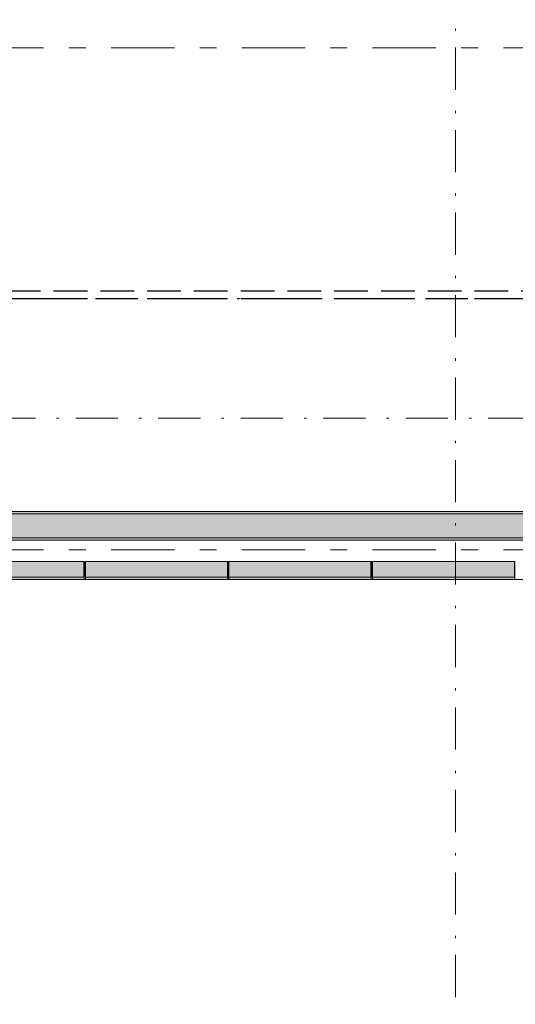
# Model space of a CAD drawing. Header units: millimetres. Extents: x 0 to 1395, y 0 to 589.
# Tile 10 of 23: x 334 to 355, y 138 to 179. Entities that reach past the tile are written whole.
import ezdxf
from ezdxf.xclip import XClip

# ---------------------------------------------------------------- set-up
doc = ezdxf.new("R2010")
doc.units = ezdxf.units.MM
doc.header["$MEASUREMENT"] = 0
doc.header["$XCLIPFRAME"] = 0
for name, pattern in [('Невидимая', [3.912222, 2.822222, -1.09]), ('Штрих-Штриховая', [10.936111, 5.291667, -2.116667, 1.411111, -2.116667]), ('Штрихпунктирная', [6.702778, 3.527778, -1.763889, 0, -1.411111])]:
    doc.linetypes.add(name, pattern=pattern)
for name, color, linetype in [('УЛИЦА_Б6', 7, 'Continuous'), ('УЛИЦА_Стены бани', 7, 'Continuous'), ('УЛИЦА_Сэндвич-панели бани', 7, 'Continuous'), ('Элемент Модели - Зона', 7, 'Continuous'), ('Элемент Модели - Оси', 7, 'Continuous'), ('Элемент модели - Оси Улица Бани', 7, 'Continuous')]:
    doc.layers.add(name, color=color, linetype=linetype)

# ---------------------------------------------------------------- blocks, each defined once
blk = doc.blocks.new('Чертеж_2_2', base_point=(217.704, 72.604))
at = {"layer": 'УЛИЦА_Стены бани', "linetype": 'Continuous', "lineweight": 0, "true_color": 0x000000}
for points in [[(355.586, 158.702), (328.786, 158.702), (328.786, 158.602), (355.586, 158.602)], [(355.686, 158.602), (328.686, 158.602), (328.686, 157.602), (355.686, 157.602)], [(356.686, 157.602), (327.686, 157.602), (327.686, 157.502), (356.686, 157.502)]]:
    blk.add_hatch(color=18, dxfattribs=at).paths.add_polyline_path(points)
at = {"layer": 'УЛИЦА_Сэндвич-панели бани', "linetype": 'Continuous', "lineweight": 0, "true_color": 0x000000}
for points in [[(337.185, 156.602), (331.235, 156.602), (331.235, 155.952), (337.185, 155.952)], [(343.185, 156.602), (337.235, 156.602), (337.235, 155.952), (343.185, 155.952)], [(349.185, 156.602), (343.235, 156.602), (343.235, 155.952), (349.185, 155.952)], [(355.185, 156.602), (349.235, 156.602), (349.235, 155.952), (355.185, 155.952)], [(331.235, 155.852), (337.185, 155.852), (337.185, 155.952), (331.235, 155.952)], [(337.235, 155.852), (343.185, 155.852), (343.185, 155.952), (337.235, 155.952)], [(343.235, 155.852), (349.185, 155.852), (349.185, 155.952), (343.235, 155.952)], [(349.235, 155.852), (355.185, 155.852), (355.185, 155.952), (349.235, 155.952)]]:
    blk.add_hatch(color=18, dxfattribs=at).paths.add_polyline_path(points)
at = {"layer": 'УЛИЦА_Б6', "color": 251, "linetype": 'Невидимая', "lineweight": 30, "ltscale": 0.5, "true_color": 0x575757}
for p, q in [((356.873, 167.922), (327.498, 167.922)), ((356.873, 167.922), (327.498, 167.922)), ((356.873, 167.602), (327.498, 167.602)), ((356.873, 167.602), (327.498, 167.602))]:
    blk.add_line(p, q, dxfattribs=at)
at = {"layer": 'УЛИЦА_Б6', "color": 251, "linetype": 'Штрихпунктирная', "lineweight": 30, "ltscale": 0.5, "true_color": 0x575757}
blk.add_line((380.836, 167.602), (170.035, 167.602), dxfattribs=at)
blk.add_line((380.836, 167.602), (170.035, 167.602), dxfattribs=at)
at = {"layer": 'УЛИЦА_Стены бани', "color": 251, "linetype": 'Continuous', "lineweight": 20, "ltscale": 0.5, "true_color": 0x575757}
for p, q in [((355.686, 158.602), (328.686, 158.602)), ((328.686, 157.602), (355.686, 157.602))]:
    blk.add_line(p, q, dxfattribs=at)
at = {"layer": 'УЛИЦА_Стены бани', "color": 251, "linetype": 'Continuous', "lineweight": 20, "ltscale": 0.5, "true_color": 0x575757, "flags": 128}
for points in [[(355.586, 158.702), (328.786, 158.702)], [(327.686, 157.502), (356.686, 157.502)]]:
    blk.add_lwpolyline(points, dxfattribs=at)
at = {"layer": 'УЛИЦА_Сэндвич-панели бани', "color": 251, "linetype": 'Continuous', "lineweight": 20, "ltscale": 0.5, "true_color": 0x575757}
for p, q in [((337.185, 155.952), (331.235, 155.952)), ((337.185, 155.952), (331.235, 155.952)), ((343.185, 155.952), (337.235, 155.952)), ((343.185, 155.952), (337.235, 155.952)), ((349.185, 155.952), (343.235, 155.952)), ((349.185, 155.952), (343.235, 155.952)), ((355.185, 155.952), (349.235, 155.952)), ((355.185, 155.952), (349.235, 155.952))]:
    blk.add_line(p, q, dxfattribs=at)
at = {"layer": 'УЛИЦА_Сэндвич-панели бани', "color": 251, "linetype": 'Continuous', "lineweight": 20, "ltscale": 0.5, "true_color": 0x575757, "flags": 128}
for points in [[(337.185, 156.602), (331.235, 156.602)], [(343.185, 156.602), (337.235, 156.602)], [(349.185, 156.602), (343.235, 156.602)], [(355.185, 156.602), (349.235, 156.602)], [(331.235, 155.852), (337.185, 155.852)], [(337.235, 155.852), (343.185, 155.852)], [(343.235, 155.852), (349.185, 155.852)], [(349.235, 155.852), (355.185, 155.852)]]:
    blk.add_lwpolyline(points, dxfattribs=at)
at = {"layer": 'УЛИЦА_Сэндвич-панели бани', "color": 251, "linetype": 'Continuous', "lineweight": 25, "ltscale": 0.5, "true_color": 0x575757, "flags": 128}
for points in [[(337.185, 155.952), (337.185, 156.602)], [(337.235, 155.952), (337.235, 156.602)], [(343.185, 155.952), (343.185, 156.602)], [(343.235, 155.952), (343.235, 156.602)], [(349.185, 155.952), (349.185, 156.602)], [(349.235, 155.952), (349.235, 156.602)], [(355.185, 155.952), (355.185, 156.602)]]:
    blk.add_lwpolyline(points, dxfattribs=at)
at = {"layer": 'УЛИЦА_Сэндвич-панели бани', "color": 251, "linetype": 'Continuous', "lineweight": 15, "ltscale": 0.5, "true_color": 0x575757, "flags": 128}
for points in [[(337.185, 155.852), (337.185, 155.952)], [(337.235, 155.852), (337.235, 155.952)], [(343.185, 155.852), (343.185, 155.952)], [(343.235, 155.852), (343.235, 155.952)], [(349.185, 155.852), (349.185, 155.952)], [(349.235, 155.852), (349.235, 155.952)], [(355.185, 155.852), (355.185, 155.952)]]:
    blk.add_lwpolyline(points, dxfattribs=at)
at = {"layer": 'Элемент Модели - Зона', "color": 7, "linetype": 'Continuous', "lineweight": 15, "ltscale": 0.5, "flags": 128}
blk.add_lwpolyline([(168.435, 200.352), (168.435, 155.852), (382.436, 155.852), (382.436, 188.352), (358.431, 188.352), (358.431, 200.352)], close=True, dxfattribs=at)
at = {"layer": 'Элемент Модели - Оси', "color": 7, "linetype": 'Штрихпунктирная', "lineweight": 15, "ltscale": 0.5}
for p, q in [((352.704, 533.604), (352.704, 138.079)), ((153.901, 162.604), (407.644, 162.604))]:
    blk.add_line(p, q, dxfattribs=at)
at = {"layer": 'Элемент модели - Оси Улица Бани', "color": 7, "linetype": 'Штрих-Штриховая', "lineweight": 15, "ltscale": 0.5}
for p, q in [((362.824, 178.102), (191.849, 178.102)), ((362.824, 157.102), (191.849, 157.102))]:
    blk.add_line(p, q, dxfattribs=at)

msp = doc.modelspace()

# ---------------------------------------------------------------- block references
at = {"color": 161, "linetype": 'Continuous', "lineweight": 40, "true_color": 0x83aefe}
ref = msp.add_blockref('Чертеж_2_2', (217.704, 72.604), dxfattribs=at)
XClip(ref).set_block_clipping_path([(75.5282337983, 138.0790885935), (407.6441154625, 585.1734188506)])

doc.saveas('drawing.dxf')
